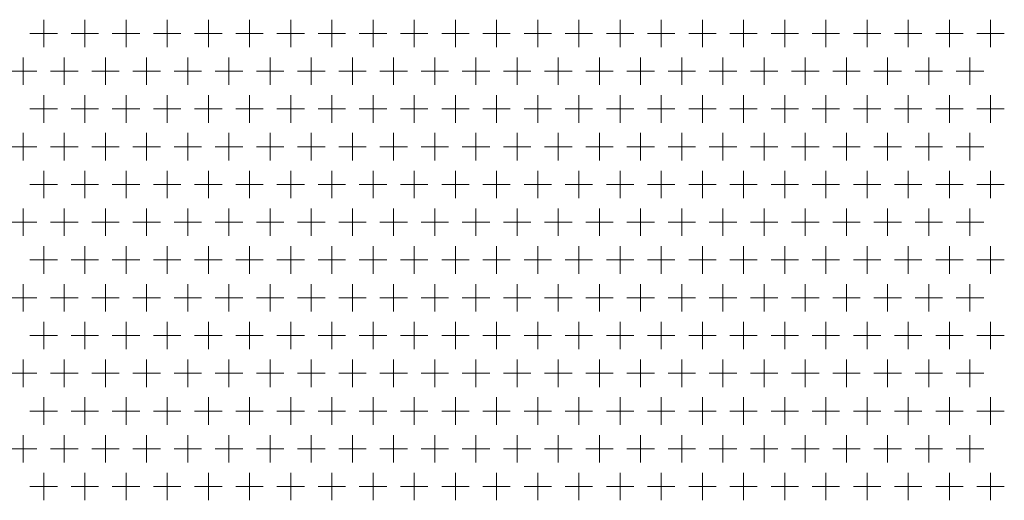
# Model space of a CAD drawing. Extents: x 4773 to 8448, y 27273 to 31291.
# Tile 18 of 99: x 6144 to 6431, y 27583 to 27723. Entities that reach past the tile are written whole.
import ezdxf

# ---------------------------------------------------------------- set-up
doc = ezdxf.new("R2010")
doc.units = 0
doc.header["$LTSCALE"] = 7.5
doc.header["$MEASUREMENT"] = 0
doc.layers.get('0').update_dxf_attribs({"linetype": 'CONTINUOUS', "lineweight": 18})

msp = doc.modelspace()

# ---------------------------------------------------------------- linework, layer by layer
at = {"linetype": 'Continuous'}
for p, q in [((6150.676, 27722.952), (6150.676, 27714.952)), ((6162.676, 27722.952), (6162.676, 27714.952)), ((6174.676, 27722.952), (6174.676, 27714.952)), ((6186.676, 27722.952), (6186.676, 27714.952)), ((6198.676, 27722.952), (6198.676, 27714.952)), ((6210.676, 27722.952), (6210.676, 27714.952)), ((6222.676, 27722.952), (6222.676, 27714.952)), ((6234.676, 27722.952), (6234.676, 27714.952)), ((6246.676, 27722.952), (6246.676, 27714.952)), ((6258.676, 27722.952), (6258.676, 27714.952)), ((6270.676, 27722.952), (6270.676, 27714.952)), ((6282.676, 27722.952), (6282.676, 27714.952)), ((6294.676, 27722.952), (6294.676, 27714.952)), ((6306.676, 27722.952), (6306.676, 27714.952)), ((6318.676, 27722.952), (6318.676, 27714.952)), ((6330.676, 27722.952), (6330.676, 27714.952)), ((6342.676, 27722.952), (6342.676, 27714.952)), ((6354.676, 27722.952), (6354.676, 27714.952)), ((6366.676, 27722.952), (6366.676, 27714.952)), ((6378.676, 27722.952), (6378.676, 27714.952)), ((6390.676, 27722.952), (6390.676, 27714.952)), ((6402.676, 27722.952), (6402.676, 27714.952)), ((6414.676, 27722.952), (6414.676, 27714.952)), ((6426.676, 27722.952), (6426.676, 27714.952)), ((6146.676, 27718.952), (6154.676, 27718.952)), ((6158.676, 27718.952), (6166.676, 27718.952)), ((6170.676, 27718.952), (6178.676, 27718.952)), ((6182.676, 27718.952), (6190.676, 27718.952)), ((6194.676, 27718.952), (6202.676, 27718.952)), ((6206.676, 27718.952), (6214.676, 27718.952)), ((6218.676, 27718.952), (6226.676, 27718.952)), ((6230.676, 27718.952), (6238.676, 27718.952)), ((6242.676, 27718.952), (6250.676, 27718.952)), ((6254.676, 27718.952), (6262.676, 27718.952)), ((6266.676, 27718.952), (6274.676, 27718.952)), ((6278.676, 27718.952), (6286.676, 27718.952)), ((6290.676, 27718.952), (6298.676, 27718.952)), ((6302.676, 27718.952), (6310.676, 27718.952)), ((6314.676, 27718.952), (6322.676, 27718.952)), ((6326.676, 27718.952), (6334.676, 27718.952)), ((6338.676, 27718.952), (6346.676, 27718.952)), ((6350.676, 27718.952), (6358.676, 27718.952)), ((6362.676, 27718.952), (6370.676, 27718.952)), ((6374.676, 27718.952), (6382.676, 27718.952)), ((6386.676, 27718.952), (6394.676, 27718.952)), ((6398.676, 27718.952), (6406.676, 27718.952)), ((6410.676, 27718.952), (6418.676, 27718.952)), ((6422.676, 27718.952), (6430.676, 27718.952)), ((6144.676, 27711.952), (6144.676, 27703.952)), ((6156.676, 27711.952), (6156.676, 27703.952)), ((6168.676, 27711.952), (6168.676, 27703.952)), ((6180.676, 27711.952), (6180.676, 27703.952)), ((6192.676, 27711.952), (6192.676, 27703.952)), ((6204.676, 27711.952), (6204.676, 27703.952)), ((6216.676, 27711.952), (6216.676, 27703.952)), ((6228.676, 27711.952), (6228.676, 27703.952)), ((6240.676, 27711.952), (6240.676, 27703.952)), ((6252.676, 27711.952), (6252.676, 27703.952)), ((6264.676, 27711.952), (6264.676, 27703.952)), ((6276.676, 27711.952), (6276.676, 27703.952)), ((6288.676, 27711.952), (6288.676, 27703.952)), ((6300.676, 27711.952), (6300.676, 27703.952)), ((6312.676, 27711.952), (6312.676, 27703.952)), ((6324.676, 27711.952), (6324.676, 27703.952)), ((6336.676, 27711.952), (6336.676, 27703.952)), ((6348.676, 27711.952), (6348.676, 27703.952)), ((6360.676, 27711.952), (6360.676, 27703.952)), ((6372.676, 27711.952), (6372.676, 27703.952)), ((6384.676, 27711.952), (6384.676, 27703.952)), ((6396.676, 27711.952), (6396.676, 27703.952)), ((6408.676, 27711.952), (6408.676, 27703.952)), ((6420.676, 27711.952), (6420.676, 27703.952)), ((6140.676, 27707.952), (6148.676, 27707.952)), ((6152.676, 27707.952), (6160.676, 27707.952)), ((6164.676, 27707.952), (6172.676, 27707.952)), ((6176.676, 27707.952), (6184.676, 27707.952)), ((6188.676, 27707.952), (6196.676, 27707.952)), ((6200.676, 27707.952), (6208.676, 27707.952)), ((6212.676, 27707.952), (6220.676, 27707.952)), ((6224.676, 27707.952), (6232.676, 27707.952)), ((6236.676, 27707.952), (6244.676, 27707.952)), ((6248.676, 27707.952), (6256.676, 27707.952)), ((6260.676, 27707.952), (6268.676, 27707.952)), ((6272.676, 27707.952), (6280.676, 27707.952)), ((6284.676, 27707.952), (6292.676, 27707.952)), ((6296.676, 27707.952), (6304.676, 27707.952)), ((6308.676, 27707.952), (6316.676, 27707.952)), ((6320.676, 27707.952), (6328.676, 27707.952)), ((6332.676, 27707.952), (6340.676, 27707.952)), ((6344.676, 27707.952), (6352.676, 27707.952)), ((6356.676, 27707.952), (6364.676, 27707.952)), ((6368.676, 27707.952), (6376.676, 27707.952)), ((6380.676, 27707.952), (6388.676, 27707.952)), ((6392.676, 27707.952), (6400.676, 27707.952)), ((6404.676, 27707.952), (6412.676, 27707.952)), ((6416.676, 27707.952), (6424.676, 27707.952)), ((6150.676, 27700.952), (6150.676, 27692.952)), ((6162.676, 27700.952), (6162.676, 27692.952)), ((6174.676, 27700.952), (6174.676, 27692.952)), ((6186.676, 27700.952), (6186.676, 27692.952)), ((6198.676, 27700.952), (6198.676, 27692.952)), ((6210.676, 27700.952), (6210.676, 27692.952)), ((6222.676, 27700.952), (6222.676, 27692.952)), ((6234.676, 27700.952), (6234.676, 27692.952)), ((6246.676, 27700.952), (6246.676, 27692.952)), ((6258.676, 27700.952), (6258.676, 27692.952)), ((6270.676, 27700.952), (6270.676, 27692.952)), ((6282.676, 27700.952), (6282.676, 27692.952)), ((6294.676, 27700.952), (6294.676, 27692.952)), ((6306.676, 27700.952), (6306.676, 27692.952)), ((6318.676, 27700.952), (6318.676, 27692.952)), ((6330.676, 27700.952), (6330.676, 27692.952)), ((6342.676, 27700.952), (6342.676, 27692.952)), ((6354.676, 27700.952), (6354.676, 27692.952)), ((6366.676, 27700.952), (6366.676, 27692.952)), ((6378.676, 27700.952), (6378.676, 27692.952)), ((6390.676, 27700.952), (6390.676, 27692.952)), ((6402.676, 27700.952), (6402.676, 27692.952)), ((6414.676, 27700.952), (6414.676, 27692.952)), ((6426.676, 27700.952), (6426.676, 27692.952)), ((6146.676, 27696.952), (6154.676, 27696.952)), ((6158.676, 27696.952), (6166.676, 27696.952)), ((6170.676, 27696.952), (6178.676, 27696.952)), ((6182.676, 27696.952), (6190.676, 27696.952)), ((6194.676, 27696.952), (6202.676, 27696.952)), ((6206.676, 27696.952), (6214.676, 27696.952)), ((6218.676, 27696.952), (6226.676, 27696.952)), ((6230.676, 27696.952), (6238.676, 27696.952)), ((6242.676, 27696.952), (6250.676, 27696.952)), ((6254.676, 27696.952), (6262.676, 27696.952)), ((6266.676, 27696.952), (6274.676, 27696.952)), ((6278.676, 27696.952), (6286.676, 27696.952)), ((6290.676, 27696.952), (6298.676, 27696.952)), ((6302.676, 27696.952), (6310.676, 27696.952)), ((6314.676, 27696.952), (6322.676, 27696.952)), ((6326.676, 27696.952), (6334.676, 27696.952)), ((6338.676, 27696.952), (6346.676, 27696.952)), ((6350.676, 27696.952), (6358.676, 27696.952)), ((6362.676, 27696.952), (6370.676, 27696.952)), ((6374.676, 27696.952), (6382.676, 27696.952)), ((6386.676, 27696.952), (6394.676, 27696.952)), ((6398.676, 27696.952), (6406.676, 27696.952)), ((6410.676, 27696.952), (6418.676, 27696.952)), ((6422.676, 27696.952), (6430.676, 27696.952)), ((6144.676, 27689.952), (6144.676, 27681.952)), ((6156.676, 27689.952), (6156.676, 27681.952)), ((6168.676, 27689.952), (6168.676, 27681.952)), ((6180.676, 27689.952), (6180.676, 27681.952)), ((6192.676, 27689.952), (6192.676, 27681.952)), ((6204.676, 27689.952), (6204.676, 27681.952)), ((6216.676, 27689.952), (6216.676, 27681.952)), ((6228.676, 27689.952), (6228.676, 27681.952)), ((6240.676, 27689.952), (6240.676, 27681.952)), ((6252.676, 27689.952), (6252.676, 27681.952)), ((6264.676, 27689.952), (6264.676, 27681.952)), ((6276.676, 27689.952), (6276.676, 27681.952)), ((6288.676, 27689.952), (6288.676, 27681.952)), ((6300.676, 27689.952), (6300.676, 27681.952)), ((6312.676, 27689.952), (6312.676, 27681.952)), ((6324.676, 27689.952), (6324.676, 27681.952)), ((6336.676, 27689.952), (6336.676, 27681.952)), ((6348.676, 27689.952), (6348.676, 27681.952)), ((6360.676, 27689.952), (6360.676, 27681.952)), ((6372.676, 27689.952), (6372.676, 27681.952)), ((6384.676, 27689.952), (6384.676, 27681.952)), ((6396.676, 27689.952), (6396.676, 27681.952)), ((6408.676, 27689.952), (6408.676, 27681.952)), ((6420.676, 27689.952), (6420.676, 27681.952)), ((6140.676, 27685.952), (6148.676, 27685.952)), ((6152.676, 27685.952), (6160.676, 27685.952)), ((6164.676, 27685.952), (6172.676, 27685.952)), ((6176.676, 27685.952), (6184.676, 27685.952)), ((6188.676, 27685.952), (6196.676, 27685.952)), ((6200.676, 27685.952), (6208.676, 27685.952)), ((6212.676, 27685.952), (6220.676, 27685.952)), ((6224.676, 27685.952), (6232.676, 27685.952)), ((6236.676, 27685.952), (6244.676, 27685.952)), ((6248.676, 27685.952), (6256.676, 27685.952)), ((6260.676, 27685.952), (6268.676, 27685.952)), ((6272.676, 27685.952), (6280.676, 27685.952)), ((6284.676, 27685.952), (6292.676, 27685.952)), ((6296.676, 27685.952), (6304.676, 27685.952)), ((6308.676, 27685.952), (6316.676, 27685.952)), ((6320.676, 27685.952), (6328.676, 27685.952)), ((6332.676, 27685.952), (6340.676, 27685.952)), ((6344.676, 27685.952), (6352.676, 27685.952)), ((6356.676, 27685.952), (6364.676, 27685.952)), ((6368.676, 27685.952), (6376.676, 27685.952)), ((6380.676, 27685.952), (6388.676, 27685.952)), ((6392.676, 27685.952), (6400.676, 27685.952)), ((6404.676, 27685.952), (6412.676, 27685.952)), ((6416.676, 27685.952), (6424.676, 27685.952)), ((6150.676, 27678.952), (6150.676, 27670.952)), ((6162.676, 27678.952), (6162.676, 27670.952)), ((6174.676, 27678.952), (6174.676, 27670.952)), ((6186.676, 27678.952), (6186.676, 27670.952)), ((6198.676, 27678.952), (6198.676, 27670.952)), ((6210.676, 27678.952), (6210.676, 27670.952)), ((6222.676, 27678.952), (6222.676, 27670.952)), ((6234.676, 27678.952), (6234.676, 27670.952)), ((6246.676, 27678.952), (6246.676, 27670.952)), ((6258.676, 27678.952), (6258.676, 27670.952)), ((6270.676, 27678.952), (6270.676, 27670.952)), ((6282.676, 27678.952), (6282.676, 27670.952)), ((6294.676, 27678.952), (6294.676, 27670.952)), ((6306.676, 27678.952), (6306.676, 27670.952)), ((6318.676, 27678.952), (6318.676, 27670.952)), ((6330.676, 27678.952), (6330.676, 27670.952)), ((6342.676, 27678.952), (6342.676, 27670.952)), ((6354.676, 27678.952), (6354.676, 27670.952)), ((6366.676, 27678.952), (6366.676, 27670.952)), ((6378.676, 27678.952), (6378.676, 27670.952)), ((6390.676, 27678.952), (6390.676, 27670.952)), ((6402.676, 27678.952), (6402.676, 27670.952)), ((6414.676, 27678.952), (6414.676, 27670.952)), ((6426.676, 27678.952), (6426.676, 27670.952)), ((6146.676, 27674.952), (6154.676, 27674.952)), ((6158.676, 27674.952), (6166.676, 27674.952)), ((6170.676, 27674.952), (6178.676, 27674.952)), ((6182.676, 27674.952), (6190.676, 27674.952)), ((6194.676, 27674.952), (6202.676, 27674.952)), ((6206.676, 27674.952), (6214.676, 27674.952)), ((6218.676, 27674.952), (6226.676, 27674.952)), ((6230.676, 27674.952), (6238.676, 27674.952)), ((6242.676, 27674.952), (6250.676, 27674.952)), ((6254.676, 27674.952), (6262.676, 27674.952)), ((6266.676, 27674.952), (6274.676, 27674.952)), ((6278.676, 27674.952), (6286.676, 27674.952)), ((6290.676, 27674.952), (6298.676, 27674.952)), ((6302.676, 27674.952), (6310.676, 27674.952)), ((6314.676, 27674.952), (6322.676, 27674.952)), ((6326.676, 27674.952), (6334.676, 27674.952)), ((6338.676, 27674.952), (6346.676, 27674.952)), ((6350.676, 27674.952), (6358.676, 27674.952)), ((6362.676, 27674.952), (6370.676, 27674.952)), ((6374.676, 27674.952), (6382.676, 27674.952)), ((6386.676, 27674.952), (6394.676, 27674.952)), ((6398.676, 27674.952), (6406.676, 27674.952)), ((6410.676, 27674.952), (6418.676, 27674.952)), ((6422.676, 27674.952), (6430.676, 27674.952)), ((6144.676, 27667.952), (6144.676, 27659.952)), ((6156.676, 27667.952), (6156.676, 27659.952)), ((6168.676, 27667.952), (6168.676, 27659.952)), ((6180.676, 27667.952), (6180.676, 27659.952)), ((6192.676, 27667.952), (6192.676, 27659.952)), ((6204.676, 27667.952), (6204.676, 27659.952)), ((6216.676, 27667.952), (6216.676, 27659.952)), ((6228.676, 27667.952), (6228.676, 27659.952)), ((6240.676, 27667.952), (6240.676, 27659.952)), ((6252.676, 27667.952), (6252.676, 27659.952)), ((6264.676, 27667.952), (6264.676, 27659.952)), ((6276.676, 27667.952), (6276.676, 27659.952)), ((6288.676, 27667.952), (6288.676, 27659.952)), ((6300.676, 27667.952), (6300.676, 27659.952)), ((6312.676, 27667.952), (6312.676, 27659.952)), ((6324.676, 27667.952), (6324.676, 27659.952)), ((6336.676, 27667.952), (6336.676, 27659.952)), ((6348.676, 27667.952), (6348.676, 27659.952)), ((6360.676, 27667.952), (6360.676, 27659.952)), ((6372.676, 27667.952), (6372.676, 27659.952)), ((6384.676, 27667.952), (6384.676, 27659.952)), ((6396.676, 27667.952), (6396.676, 27659.952)), ((6408.676, 27667.952), (6408.676, 27659.952)), ((6420.676, 27667.952), (6420.676, 27659.952)), ((6140.676, 27663.952), (6148.676, 27663.952)), ((6152.676, 27663.952), (6160.676, 27663.952)), ((6164.676, 27663.952), (6172.676, 27663.952)), ((6176.676, 27663.952), (6184.676, 27663.952)), ((6188.676, 27663.952), (6196.676, 27663.952)), ((6200.676, 27663.952), (6208.676, 27663.952)), ((6212.676, 27663.952), (6220.676, 27663.952)), ((6224.676, 27663.952), (6232.676, 27663.952)), ((6236.676, 27663.952), (6244.676, 27663.952)), ((6248.676, 27663.952), (6256.676, 27663.952)), ((6260.676, 27663.952), (6268.676, 27663.952)), ((6272.676, 27663.952), (6280.676, 27663.952)), ((6284.676, 27663.952), (6292.676, 27663.952)), ((6296.676, 27663.952), (6304.676, 27663.952)), ((6308.676, 27663.952), (6316.676, 27663.952)), ((6320.676, 27663.952), (6328.676, 27663.952)), ((6332.676, 27663.952), (6340.676, 27663.952)), ((6344.676, 27663.952), (6352.676, 27663.952)), ((6356.676, 27663.952), (6364.676, 27663.952)), ((6368.676, 27663.952), (6376.676, 27663.952)), ((6380.676, 27663.952), (6388.676, 27663.952)), ((6392.676, 27663.952), (6400.676, 27663.952)), ((6404.676, 27663.952), (6412.676, 27663.952)), ((6416.676, 27663.952), (6424.676, 27663.952)), ((6150.676, 27656.952), (6150.676, 27648.952)), ((6162.676, 27656.952), (6162.676, 27648.952)), ((6174.676, 27656.952), (6174.676, 27648.952)), ((6186.676, 27656.952), (6186.676, 27648.952)), ((6198.676, 27656.952), (6198.676, 27648.952)), ((6210.676, 27656.952), (6210.676, 27648.952)), ((6222.676, 27656.952), (6222.676, 27648.952)), ((6234.676, 27656.952), (6234.676, 27648.952)), ((6246.676, 27656.952), (6246.676, 27648.952)), ((6258.676, 27656.952), (6258.676, 27648.952)), ((6270.676, 27656.952), (6270.676, 27648.952)), ((6282.676, 27656.952), (6282.676, 27648.952)), ((6294.676, 27656.952), (6294.676, 27648.952)), ((6306.676, 27656.952), (6306.676, 27648.952)), ((6318.676, 27656.952), (6318.676, 27648.952)), ((6330.676, 27656.952), (6330.676, 27648.952)), ((6342.676, 27656.952), (6342.676, 27648.952)), ((6354.676, 27656.952), (6354.676, 27648.952)), ((6366.676, 27656.952), (6366.676, 27648.952)), ((6378.676, 27656.952), (6378.676, 27648.952)), ((6390.676, 27656.952), (6390.676, 27648.952)), ((6402.676, 27656.952), (6402.676, 27648.952)), ((6414.676, 27656.952), (6414.676, 27648.952)), ((6426.676, 27656.952), (6426.676, 27648.952)), ((6146.676, 27652.952), (6154.676, 27652.952)), ((6158.676, 27652.952), (6166.676, 27652.952)), ((6170.676, 27652.952), (6178.676, 27652.952)), ((6182.676, 27652.952), (6190.676, 27652.952)), ((6194.676, 27652.952), (6202.676, 27652.952)), ((6206.676, 27652.952), (6214.676, 27652.952)), ((6218.676, 27652.952), (6226.676, 27652.952)), ((6230.676, 27652.952), (6238.676, 27652.952)), ((6242.676, 27652.952), (6250.676, 27652.952)), ((6254.676, 27652.952), (6262.676, 27652.952)), ((6266.676, 27652.952), (6274.676, 27652.952)), ((6278.676, 27652.952), (6286.676, 27652.952)), ((6290.676, 27652.952), (6298.676, 27652.952)), ((6302.676, 27652.952), (6310.676, 27652.952)), ((6314.676, 27652.952), (6322.676, 27652.952)), ((6326.676, 27652.952), (6334.676, 27652.952)), ((6338.676, 27652.952), (6346.676, 27652.952)), ((6350.676, 27652.952), (6358.676, 27652.952)), ((6362.676, 27652.952), (6370.676, 27652.952)), ((6374.676, 27652.952), (6382.676, 27652.952)), ((6386.676, 27652.952), (6394.676, 27652.952)), ((6398.676, 27652.952), (6406.676, 27652.952)), ((6410.676, 27652.952), (6418.676, 27652.952)), ((6422.676, 27652.952), (6430.676, 27652.952)), ((6144.676, 27645.952), (6144.676, 27637.952)), ((6156.676, 27645.952), (6156.676, 27637.952)), ((6168.676, 27645.952), (6168.676, 27637.952)), ((6180.676, 27645.952), (6180.676, 27637.952)), ((6192.676, 27645.952), (6192.676, 27637.952)), ((6204.676, 27645.952), (6204.676, 27637.952)), ((6216.676, 27645.952), (6216.676, 27637.952)), ((6228.676, 27645.952), (6228.676, 27637.952)), ((6240.676, 27645.952), (6240.676, 27637.952)), ((6252.676, 27645.952), (6252.676, 27637.952)), ((6264.676, 27645.952), (6264.676, 27637.952)), ((6276.676, 27645.952), (6276.676, 27637.952)), ((6288.676, 27645.952), (6288.676, 27637.952)), ((6300.676, 27645.952), (6300.676, 27637.952)), ((6312.676, 27645.952), (6312.676, 27637.952)), ((6324.676, 27645.952), (6324.676, 27637.952)), ((6336.676, 27645.952), (6336.676, 27637.952)), ((6348.676, 27645.952), (6348.676, 27637.952)), ((6360.676, 27645.952), (6360.676, 27637.952)), ((6372.676, 27645.952), (6372.676, 27637.952)), ((6384.676, 27645.952), (6384.676, 27637.952)), ((6396.676, 27645.952), (6396.676, 27637.952)), ((6408.676, 27645.952), (6408.676, 27637.952)), ((6420.676, 27645.952), (6420.676, 27637.952)), ((6140.676, 27641.952), (6148.676, 27641.952)), ((6152.676, 27641.952), (6160.676, 27641.952)), ((6164.676, 27641.952), (6172.676, 27641.952)), ((6176.676, 27641.952), (6184.676, 27641.952)), ((6188.676, 27641.952), (6196.676, 27641.952)), ((6200.676, 27641.952), (6208.676, 27641.952)), ((6212.676, 27641.952), (6220.676, 27641.952)), ((6224.676, 27641.952), (6232.676, 27641.952)), ((6236.676, 27641.952), (6244.676, 27641.952)), ((6248.676, 27641.952), (6256.676, 27641.952)), ((6260.676, 27641.952), (6268.676, 27641.952)), ((6272.676, 27641.952), (6280.676, 27641.952)), ((6284.676, 27641.952), (6292.676, 27641.952)), ((6296.676, 27641.952), (6304.676, 27641.952)), ((6308.676, 27641.952), (6316.676, 27641.952)), ((6320.676, 27641.952), (6328.676, 27641.952)), ((6332.676, 27641.952), (6340.676, 27641.952)), ((6344.676, 27641.952), (6352.676, 27641.952)), ((6356.676, 27641.952), (6364.676, 27641.952)), ((6368.676, 27641.952), (6376.676, 27641.952)), ((6380.676, 27641.952), (6388.676, 27641.952)), ((6392.676, 27641.952), (6400.676, 27641.952)), ((6404.676, 27641.952), (6412.676, 27641.952)), ((6416.676, 27641.952), (6424.676, 27641.952)), ((6150.676, 27634.952), (6150.676, 27626.952)), ((6162.676, 27634.952), (6162.676, 27626.952)), ((6174.676, 27634.952), (6174.676, 27626.952)), ((6186.676, 27634.952), (6186.676, 27626.952)), ((6198.676, 27634.952), (6198.676, 27626.952)), ((6210.676, 27634.952), (6210.676, 27626.952)), ((6222.676, 27634.952), (6222.676, 27626.952)), ((6234.676, 27634.952), (6234.676, 27626.952)), ((6246.676, 27634.952), (6246.676, 27626.952)), ((6258.676, 27634.952), (6258.676, 27626.952)), ((6270.676, 27634.952), (6270.676, 27626.952)), ((6282.676, 27634.952), (6282.676, 27626.952)), ((6294.676, 27634.952), (6294.676, 27626.952)), ((6306.676, 27634.952), (6306.676, 27626.952)), ((6318.676, 27634.952), (6318.676, 27626.952)), ((6330.676, 27634.952), (6330.676, 27626.952)), ((6342.676, 27634.952), (6342.676, 27626.952)), ((6354.676, 27634.952), (6354.676, 27626.952)), ((6366.676, 27634.952), (6366.676, 27626.952)), ((6378.676, 27634.952), (6378.676, 27626.952)), ((6390.676, 27634.952), (6390.676, 27626.952)), ((6402.676, 27634.952), (6402.676, 27626.952)), ((6414.676, 27634.952), (6414.676, 27626.952)), ((6426.676, 27634.952), (6426.676, 27626.952)), ((6146.676, 27630.952), (6154.676, 27630.952)), ((6158.676, 27630.952), (6166.676, 27630.952)), ((6170.676, 27630.952), (6178.676, 27630.952)), ((6182.676, 27630.952), (6190.676, 27630.952)), ((6194.676, 27630.952), (6202.676, 27630.952)), ((6206.676, 27630.952), (6214.676, 27630.952)), ((6218.676, 27630.952), (6226.676, 27630.952)), ((6230.676, 27630.952), (6238.676, 27630.952)), ((6242.676, 27630.952), (6250.676, 27630.952)), ((6254.676, 27630.952), (6262.676, 27630.952)), ((6266.676, 27630.952), (6274.676, 27630.952)), ((6278.676, 27630.952), (6286.676, 27630.952)), ((6290.676, 27630.952), (6298.676, 27630.952)), ((6302.676, 27630.952), (6310.676, 27630.952)), ((6314.676, 27630.952), (6322.676, 27630.952)), ((6326.676, 27630.952), (6334.676, 27630.952)), ((6338.676, 27630.952), (6346.676, 27630.952)), ((6350.676, 27630.952), (6358.676, 27630.952)), ((6362.676, 27630.952), (6370.676, 27630.952)), ((6374.676, 27630.952), (6382.676, 27630.952)), ((6386.676, 27630.952), (6394.676, 27630.952)), ((6398.676, 27630.952), (6406.676, 27630.952)), ((6410.676, 27630.952), (6418.676, 27630.952)), ((6422.676, 27630.952), (6430.676, 27630.952)), ((6144.676, 27623.952), (6144.676, 27615.952)), ((6156.676, 27623.952), (6156.676, 27615.952)), ((6168.676, 27623.952), (6168.676, 27615.952)), ((6180.676, 27623.952), (6180.676, 27615.952)), ((6192.676, 27623.952), (6192.676, 27615.952)), ((6204.676, 27623.952), (6204.676, 27615.952)), ((6216.676, 27623.952), (6216.676, 27615.952)), ((6228.676, 27623.952), (6228.676, 27615.952)), ((6240.676, 27623.952), (6240.676, 27615.952)), ((6252.676, 27623.952), (6252.676, 27615.952)), ((6264.676, 27623.952), (6264.676, 27615.952)), ((6276.676, 27623.952), (6276.676, 27615.952)), ((6288.676, 27623.952), (6288.676, 27615.952)), ((6300.676, 27623.952), (6300.676, 27615.952)), ((6312.676, 27623.952), (6312.676, 27615.952)), ((6324.676, 27623.952), (6324.676, 27615.952)), ((6336.676, 27623.952), (6336.676, 27615.952)), ((6348.676, 27623.952), (6348.676, 27615.952)), ((6360.676, 27623.952), (6360.676, 27615.952)), ((6372.676, 27623.952), (6372.676, 27615.952)), ((6384.676, 27623.952), (6384.676, 27615.952)), ((6396.676, 27623.952), (6396.676, 27615.952)), ((6408.676, 27623.952), (6408.676, 27615.952)), ((6420.676, 27623.952), (6420.676, 27615.952)), ((6140.676, 27619.952), (6148.676, 27619.952)), ((6152.676, 27619.952), (6160.676, 27619.952)), ((6164.676, 27619.952), (6172.676, 27619.952)), ((6176.676, 27619.952), (6184.676, 27619.952)), ((6188.676, 27619.952), (6196.676, 27619.952)), ((6200.676, 27619.952), (6208.676, 27619.952)), ((6212.676, 27619.952), (6220.676, 27619.952)), ((6224.676, 27619.952), (6232.676, 27619.952)), ((6236.676, 27619.952), (6244.676, 27619.952)), ((6248.676, 27619.952), (6256.676, 27619.952)), ((6260.676, 27619.952), (6268.676, 27619.952)), ((6272.676, 27619.952), (6280.676, 27619.952)), ((6284.676, 27619.952), (6292.676, 27619.952)), ((6296.676, 27619.952), (6304.676, 27619.952)), ((6308.676, 27619.952), (6316.676, 27619.952)), ((6320.676, 27619.952), (6328.676, 27619.952)), ((6332.676, 27619.952), (6340.676, 27619.952)), ((6344.676, 27619.952), (6352.676, 27619.952)), ((6356.676, 27619.952), (6364.676, 27619.952)), ((6368.676, 27619.952), (6376.676, 27619.952)), ((6380.676, 27619.952), (6388.676, 27619.952)), ((6392.676, 27619.952), (6400.676, 27619.952)), ((6404.676, 27619.952), (6412.676, 27619.952)), ((6416.676, 27619.952), (6424.676, 27619.952)), ((6150.676, 27612.952), (6150.676, 27604.952)), ((6162.676, 27612.952), (6162.676, 27604.952)), ((6174.676, 27612.952), (6174.676, 27604.952)), ((6186.676, 27612.952), (6186.676, 27604.952)), ((6198.676, 27612.952), (6198.676, 27604.952)), ((6210.676, 27612.952), (6210.676, 27604.952)), ((6222.676, 27612.952), (6222.676, 27604.952)), ((6234.676, 27612.952), (6234.676, 27604.952)), ((6246.676, 27612.952), (6246.676, 27604.952)), ((6258.676, 27612.952), (6258.676, 27604.952)), ((6270.676, 27612.952), (6270.676, 27604.952)), ((6282.676, 27612.952), (6282.676, 27604.952)), ((6294.676, 27612.952), (6294.676, 27604.952)), ((6306.676, 27612.952), (6306.676, 27604.952)), ((6318.676, 27612.952), (6318.676, 27604.952)), ((6330.676, 27612.952), (6330.676, 27604.952)), ((6342.676, 27612.952), (6342.676, 27604.952)), ((6354.676, 27612.952), (6354.676, 27604.952)), ((6366.676, 27612.952), (6366.676, 27604.952)), ((6378.676, 27612.952), (6378.676, 27604.952)), ((6390.676, 27612.952), (6390.676, 27604.952)), ((6402.676, 27612.952), (6402.676, 27604.952)), ((6414.676, 27612.952), (6414.676, 27604.952)), ((6426.676, 27612.952), (6426.676, 27604.952)), ((6146.676, 27608.952), (6154.676, 27608.952)), ((6158.676, 27608.952), (6166.676, 27608.952)), ((6170.676, 27608.952), (6178.676, 27608.952)), ((6182.676, 27608.952), (6190.676, 27608.952)), ((6194.676, 27608.952), (6202.676, 27608.952)), ((6206.676, 27608.952), (6214.676, 27608.952)), ((6218.676, 27608.952), (6226.676, 27608.952)), ((6230.676, 27608.952), (6238.676, 27608.952)), ((6242.676, 27608.952), (6250.676, 27608.952)), ((6254.676, 27608.952), (6262.676, 27608.952)), ((6266.676, 27608.952), (6274.676, 27608.952)), ((6278.676, 27608.952), (6286.676, 27608.952)), ((6290.676, 27608.952), (6298.676, 27608.952)), ((6302.676, 27608.952), (6310.676, 27608.952)), ((6314.676, 27608.952), (6322.676, 27608.952)), ((6326.676, 27608.952), (6334.676, 27608.952)), ((6338.676, 27608.952), (6346.676, 27608.952)), ((6350.676, 27608.952), (6358.676, 27608.952)), ((6362.676, 27608.952), (6370.676, 27608.952)), ((6374.676, 27608.952), (6382.676, 27608.952)), ((6386.676, 27608.952), (6394.676, 27608.952)), ((6398.676, 27608.952), (6406.676, 27608.952)), ((6410.676, 27608.952), (6418.676, 27608.952)), ((6422.676, 27608.952), (6430.676, 27608.952)), ((6144.676, 27601.952), (6144.676, 27593.952)), ((6156.676, 27601.952), (6156.676, 27593.952)), ((6168.676, 27601.952), (6168.676, 27593.952)), ((6180.676, 27601.952), (6180.676, 27593.952)), ((6192.676, 27601.952), (6192.676, 27593.952)), ((6204.676, 27601.952), (6204.676, 27593.952)), ((6216.676, 27601.952), (6216.676, 27593.952)), ((6228.676, 27601.952), (6228.676, 27593.952)), ((6240.676, 27601.952), (6240.676, 27593.952)), ((6252.676, 27601.952), (6252.676, 27593.952)), ((6264.676, 27601.952), (6264.676, 27593.952)), ((6276.676, 27601.952), (6276.676, 27593.952)), ((6288.676, 27601.952), (6288.676, 27593.952)), ((6300.676, 27601.952), (6300.676, 27593.952)), ((6312.676, 27601.952), (6312.676, 27593.952)), ((6324.676, 27601.952), (6324.676, 27593.952)), ((6336.676, 27601.952), (6336.676, 27593.952)), ((6348.676, 27601.952), (6348.676, 27593.952)), ((6360.676, 27601.952), (6360.676, 27593.952)), ((6372.676, 27601.952), (6372.676, 27593.952)), ((6384.676, 27601.952), (6384.676, 27593.952)), ((6396.676, 27601.952), (6396.676, 27593.952)), ((6408.676, 27601.952), (6408.676, 27593.952)), ((6420.676, 27601.952), (6420.676, 27593.952)), ((6140.676, 27597.952), (6148.676, 27597.952)), ((6152.676, 27597.952), (6160.676, 27597.952)), ((6164.676, 27597.952), (6172.676, 27597.952)), ((6176.676, 27597.952), (6184.676, 27597.952)), ((6188.676, 27597.952), (6196.676, 27597.952)), ((6200.676, 27597.952), (6208.676, 27597.952)), ((6212.676, 27597.952), (6220.676, 27597.952)), ((6224.676, 27597.952), (6232.676, 27597.952)), ((6236.676, 27597.952), (6244.676, 27597.952)), ((6248.676, 27597.952), (6256.676, 27597.952)), ((6260.676, 27597.952), (6268.676, 27597.952)), ((6272.676, 27597.952), (6280.676, 27597.952)), ((6284.676, 27597.952), (6292.676, 27597.952)), ((6296.676, 27597.952), (6304.676, 27597.952)), ((6308.676, 27597.952), (6316.676, 27597.952)), ((6320.676, 27597.952), (6328.676, 27597.952)), ((6332.676, 27597.952), (6340.676, 27597.952)), ((6344.676, 27597.952), (6352.676, 27597.952)), ((6356.676, 27597.952), (6364.676, 27597.952)), ((6368.676, 27597.952), (6376.676, 27597.952)), ((6380.676, 27597.952), (6388.676, 27597.952)), ((6392.676, 27597.952), (6400.676, 27597.952)), ((6404.676, 27597.952), (6412.676, 27597.952)), ((6416.676, 27597.952), (6424.676, 27597.952)), ((6150.676, 27590.952), (6150.676, 27582.952)), ((6162.676, 27590.952), (6162.676, 27582.952)), ((6174.676, 27590.952), (6174.676, 27582.952)), ((6186.676, 27590.952), (6186.676, 27582.952)), ((6198.676, 27590.952), (6198.676, 27582.952)), ((6210.676, 27590.952), (6210.676, 27582.952)), ((6222.676, 27590.952), (6222.676, 27582.952)), ((6234.676, 27590.952), (6234.676, 27582.952)), ((6246.676, 27590.952), (6246.676, 27582.952)), ((6258.676, 27590.952), (6258.676, 27582.952)), ((6270.676, 27590.952), (6270.676, 27582.952)), ((6282.676, 27590.952), (6282.676, 27582.952)), ((6294.676, 27590.952), (6294.676, 27582.952)), ((6306.676, 27590.952), (6306.676, 27582.952)), ((6318.676, 27590.952), (6318.676, 27582.952)), ((6330.676, 27590.952), (6330.676, 27582.952)), ((6342.676, 27590.952), (6342.676, 27582.952)), ((6354.676, 27590.952), (6354.676, 27582.952)), ((6366.676, 27590.952), (6366.676, 27582.952)), ((6378.676, 27590.952), (6378.676, 27582.952)), ((6390.676, 27590.952), (6390.676, 27582.952)), ((6402.676, 27590.952), (6402.676, 27582.952)), ((6414.676, 27590.952), (6414.676, 27582.952)), ((6426.676, 27590.952), (6426.676, 27582.952)), ((6146.676, 27586.952), (6154.676, 27586.952)), ((6158.676, 27586.952), (6166.676, 27586.952)), ((6170.676, 27586.952), (6178.676, 27586.952)), ((6182.676, 27586.952), (6190.676, 27586.952)), ((6194.676, 27586.952), (6202.676, 27586.952)), ((6206.676, 27586.952), (6214.676, 27586.952)), ((6218.676, 27586.952), (6226.676, 27586.952)), ((6230.676, 27586.952), (6238.676, 27586.952)), ((6242.676, 27586.952), (6250.676, 27586.952)), ((6254.676, 27586.952), (6262.676, 27586.952)), ((6266.676, 27586.952), (6274.676, 27586.952)), ((6278.676, 27586.952), (6286.676, 27586.952)), ((6290.676, 27586.952), (6298.676, 27586.952)), ((6302.676, 27586.952), (6310.676, 27586.952)), ((6314.676, 27586.952), (6322.676, 27586.952)), ((6326.676, 27586.952), (6334.676, 27586.952)), ((6338.676, 27586.952), (6346.676, 27586.952)), ((6350.676, 27586.952), (6358.676, 27586.952)), ((6362.676, 27586.952), (6370.676, 27586.952)), ((6374.676, 27586.952), (6382.676, 27586.952)), ((6386.676, 27586.952), (6394.676, 27586.952)), ((6398.676, 27586.952), (6406.676, 27586.952)), ((6410.676, 27586.952), (6418.676, 27586.952)), ((6422.676, 27586.952), (6430.676, 27586.952))]:
    msp.add_line(p, q, dxfattribs=at)

doc.saveas('drawing.dxf')
